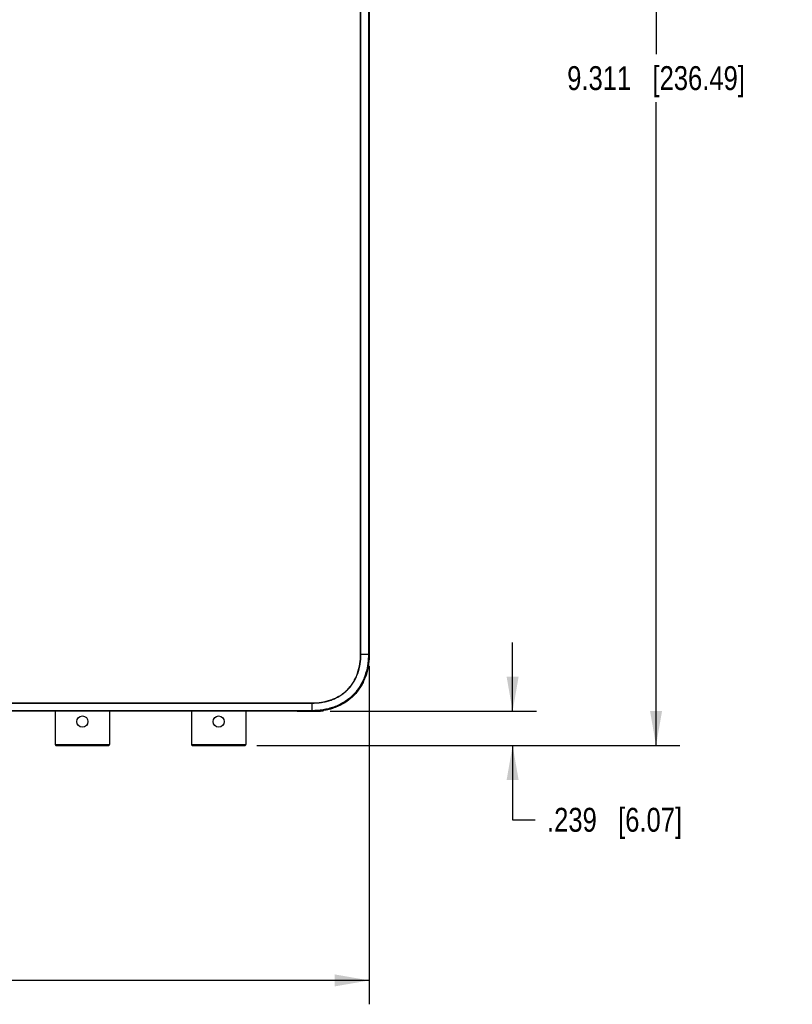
# Model space of a CAD drawing. Header units: inches. Extents: x 0 to 34, y 0 to 22.
# Tile 54 of 136: x 13 to 17, y 11.7 to 16.8. Entities that reach past the tile are written whole.
import ezdxf

# ---------------------------------------------------------------- set-up
doc = ezdxf.new("R2010")
doc.units = ezdxf.units.IN
doc.header["$LTSCALE"] = 1.87
doc.header["$MEASUREMENT"] = 0
doc.layers.get('0').update_dxf_attribs({"linetype": 'CONTINUOUS'})
doc.layers.add('DIMENSIONS', color=7, linetype='CONTINUOUS')
doc.styles.get("Standard").update_dxf_attribs({"font": 'txt', "width": 0.8})
doc.dimstyles.new('DIMSTYLE_1', dxfattribs={"dimtxt": 0.125, "dimasz": 0.18, "dimexe": 0.125, "dimexo": 0.0625, "dimgap": 0.0625, "dimtad": 0, "dimtih": 1, "dimtoh": 1, "dimdec": 3, "dimlfac": 1.333333, "dimzin": 4, "dimdsep": 46, "dimtxsty": 'STANDARD', "dimblk": '_FILLED', "dimblk1": '_FILLED', "dimblk2": '_FILLED', "dimcen": 0.09, "dimadec": 0, "dimazin": 0, "dimtp": 0.001, "dimtm": 0.001, "dimtfac": 1, "dimtdec": 3, "dimtofl": 0, "dimtmove": 0, "dimatfit": 3, "dimldrblk": '_FILLED', "dimfxl": 1, "dimtolj": 1, "dimtzin": 4, "dimarcsym": 0})

# ---------------------------------------------------------------- blocks, each defined once
blk = doc.blocks.new('_FILLED')
at = {"color": 0, "linetype": 'BYBLOCK'}
blk.add_solid([(0, 0), (-1, 0.174), (-1, -0.174)], dxfattribs=at)
blk = doc.blocks.new('*D2')
at = {"layer": 'DIMENSIONS', "color": 2, "linetype": 'CONTINUOUS'}
for p, q in [((5.8042, 13.4669), (5.8042, 11.6977)), ((14.8041, 13.4669), (14.8041, 11.6977)), ((5.8042, 11.8227), (9.5292, 11.8227)), ((14.8041, 11.8227), (11.0792, 11.8227))]:
    blk.add_line(p, q, dxfattribs=at)
at = {"layer": 'DIMENSIONS', "color": 2, "linetype": 'CONTINUOUS', "xscale": 0.18, "yscale": 0.18, "zscale": 0.18, "rotation": 180}
blk.add_blockref('_FILLED', (5.8042, 11.8227), dxfattribs=at)
at = {"layer": 'DIMENSIONS', "color": 2, "linetype": 'CONTINUOUS', "xscale": 0.18, "yscale": 0.18, "zscale": 0.18}
blk.add_blockref('_FILLED', (14.8041, 11.8227), dxfattribs=at)
at = {"layer": 'DIMENSIONS', "color": 2, "linetype": 'CONTINUOUS', "insert": (10.3042, 11.8852), "char_height": 0.125, "width": 1.425, "attachment_point": 2, "line_spacing_factor": 0.9}
blk.add_mtext('12.000{\\Ftxt.shx;\\W1.000000;\\H0.125000; }[304.8]', dxfattribs=at)
blk = doc.blocks.new('*D3')
at = {"layer": 'DIMENSIONS', "color": 2, "linetype": 'CONTINUOUS'}
for p, q in [((15.5541, 13.231), (15.5541, 13.591)), ((14.6008, 13.231), (15.6791, 13.231)), ((14.2165, 13.0517), (15.6791, 13.0517)), ((15.5541, 13.0517), (15.5541, 12.6631)), ((15.5541, 12.6631), (15.6716, 12.6631))]:
    blk.add_line(p, q, dxfattribs=at)
at = {"layer": 'DIMENSIONS', "color": 2, "linetype": 'CONTINUOUS', "xscale": 0.18, "yscale": 0.18, "zscale": 0.18}
for p, rotation in [((15.5541, 13.231), 270), ((15.5541, 13.0517), 90)]:
    blk.add_blockref('_FILLED', p, dxfattribs=dict(at, rotation=rotation))
at = {"layer": 'DIMENSIONS', "color": 2, "linetype": 'CONTINUOUS', "insert": (15.7341, 12.7256), "char_height": 0.125, "width": 1.125, "attachment_point": 1, "line_spacing_factor": 0.9}
blk.add_mtext('.239{\\Ftxt.shx;\\W1.000000;\\H0.125000; }[6.07]', dxfattribs=at)
blk = doc.blocks.new('*D4')
at = {"layer": 'DIMENSIONS', "color": 2, "linetype": 'CONTINUOUS'}
for p, q in [((14.1917, 20.0346), (16.4291, 20.0346)), ((16.3041, 20.0346), (16.3041, 16.6682)), ((16.3041, 13.0517), (16.3041, 16.4182)), ((14.2165, 13.0517), (16.4291, 13.0517))]:
    blk.add_line(p, q, dxfattribs=at)
at = {"layer": 'DIMENSIONS', "color": 2, "linetype": 'CONTINUOUS', "xscale": 0.18, "yscale": 0.18, "zscale": 0.18}
for p, rotation in [((16.3041, 20.0346), 90), ((16.3041, 13.0517), 270)]:
    blk.add_blockref('_FILLED', p, dxfattribs=dict(at, rotation=rotation))
at = {"layer": 'DIMENSIONS', "color": 2, "linetype": 'CONTINUOUS', "insert": (16.3041, 16.6057), "char_height": 0.125, "width": 1.425, "attachment_point": 2, "line_spacing_factor": 0.9}
blk.add_mtext('9.311{\\Ftxt.shx;\\W1.000000;\\H0.125000; }[236.49]', dxfattribs=at)
blk = doc.blocks.new('*D6')
at = {"layer": 'DIMENSIONS', "color": 2, "linetype": 'CONTINUOUS'}
for p, q in [((14.0667, 20.0346), (3.4292, 20.0346)), ((3.5542, 20.0346), (3.5542, 16.9028)), ((3.5542, 12.5727), (3.5542, 16.6528)), ((8.5529, 12.5727), (3.4292, 12.5727))]:
    blk.add_line(p, q, dxfattribs=at)
at = {"layer": 'DIMENSIONS', "color": 2, "linetype": 'CONTINUOUS', "xscale": 0.18, "yscale": 0.18, "zscale": 0.18}
for p, rotation in [((3.5542, 20.0346), 90), ((3.5542, 12.5727), 270)]:
    blk.add_blockref('_FILLED', p, dxfattribs=dict(at, rotation=rotation))
at = {"layer": 'DIMENSIONS', "color": 2, "linetype": 'CONTINUOUS', "insert": (3.5542, 16.8403), "char_height": 0.125, "width": 1.625, "attachment_point": 2, "line_spacing_factor": 0.9}
blk.add_mtext('(9.949{\\Ftxt.shx;\\W1.000000;\\H0.125000; }[252.71])', dxfattribs=at)

msp = doc.modelspace()

# ---------------------------------------------------------------- linework, layer by layer
at = {"color": 7, "linetype": 'CONTINUOUS'}
for p, q in [((14.7593, 13.52944), (14.75931, 18.92945)), ((14.76035, 13.52945), (14.76036, 18.92945)), ((14.79992, 18.92945), (14.79992, 13.52945)), ((14.80037, 18.92945), (14.80037, 13.52945)), ((14.80411, 18.92945), (14.80411, 13.52945)), ((14.7593, 13.52944), (14.76035, 13.52945)), ((14.76035, 13.52945), (14.79992, 13.52945)), ((14.80037, 13.52945), (14.79992, 13.52945)), ((14.80037, 13.52945), (14.80411, 13.52945)), ((6.10417, 13.27431), (14.50417, 13.27431)), ((6.10417, 13.27326), (14.50417, 13.27326)), ((14.50417, 13.27431), (14.50417, 13.27326)), ((14.50417, 13.27326), (14.50417, 13.2337)), ((14.50417, 13.2337), (6.10417, 13.2337)), ((14.50417, 13.23325), (6.10418, 13.23325)), ((6.20917, 13.23218), (14.39917, 13.23218)), ((13.16244, 13.23218), (13.16244, 13.05616)), ((13.4459, 13.23218), (13.4459, 13.05616)), ((13.87494, 13.23218), (13.87494, 13.05616)), ((14.1584, 13.23218), (14.1584, 13.05616)), ((14.50363, 13.23132), (14.50721, 13.23126)), ((14.50417, 13.23131), (14.5041, 13.23131)), ((14.50417, 13.23325), (14.50413, 13.23132)), ((14.50417, 13.23325), (14.50417, 13.2337)), ((14.52181, 13.23127), (14.52542, 13.23132)), ((14.52542, 13.23132), (14.53098, 13.23143)), ((14.53766, 13.23139), (14.53798, 13.2313)), ((14.53798, 13.2313), (14.53814, 13.23115)), ((14.53814, 13.23115), (14.5383, 13.231)), ((14.54004, 13.2311), (14.54003, 13.23119)), ((13.16244, 13.05616), (13.4459, 13.05616)), ((13.16687, 13.05173), (13.44147, 13.05173)), ((13.87494, 13.05616), (14.1584, 13.05616)), ((13.87937, 13.05173), (14.15397, 13.05173))]:
    msp.add_line(p, q, dxfattribs=at)
for points in [[(14.50721, 13.23126), (14.51006, 13.23123), (14.51275, 13.23122), (14.51526, 13.23122), (14.5176, 13.23123), (14.51978, 13.23124), (14.52181, 13.23127)], [(14.53098, 13.23143), (14.53302, 13.23146), (14.53387, 13.23147), (14.53462, 13.23147), (14.53526, 13.23147), (14.53579, 13.23146), (14.53618, 13.23145)]]:
    msp.add_lwpolyline(points, dxfattribs=at)
for centre in [(13.30417, 13.17693), (14.01667, 13.17693)]:
    msp.add_circle(centre, 0.02923, dxfattribs=at)
for centre, radius, start, end in [((14.41857, 13.52912), 0.3856, 355.75842, 359.64036), ((14.43093, 13.52837), 0.37321, 355.73203, 356.47796), ((14.4169, 13.52914), 0.38727, 356.49142, 359.317), ((14.40056, 13.52944), 0.40361, 359.29875, 0.00105), ((14.53797, 13.23473), 0.00375, 243.31849, 275.10433), ((14.53765, 13.23506), 0.00378, 255.75276, 275.03517), ((14.53934, 13.23857), 0.0075, 269.62878, 275.36599), ((14.50561, 13.5978), 0.36831, 275.36424, 276.28313), ((14.50745, 13.58175), 0.35216, 275.96876, 279.66916), ((13.16687, 13.05616), 0.00443, 180, 270.00003), ((13.44148, 13.05616), 0.00443, 269.99997, 360), ((13.87937, 13.05616), 0.00443, 180, 270.00003), ((14.15398, 13.05616), 0.00443, 269.99997, 360)]:
    msp.add_arc(centre, radius, start, end, dxfattribs=at)
for points, knots in [([(14.50417, 13.27326), (14.52119, 13.27324), (14.54679, 13.27508), (14.58021, 13.28179), (14.60473, 13.28909), (14.62842, 13.29877), (14.6472, 13.3089), (14.66145, 13.31825), (14.67513, 13.32841), (14.69106, 13.34261), (14.70808, 13.36172), (14.72273, 13.38271), (14.73486, 13.40524), (14.74776, 13.43678), (14.75793, 13.47835), (14.76038, 13.51243), (14.76036, 13.52945)], [0, 0, 0, 0, 0.1249538, 0.187487, 0.2500246, 0.3125573, 0.3750907, 0.4063685, 0.437643, 0.5001647, 0.5626746, 0.6251779, 0.6876768, 0.7501774, 0.8750637, 1, 1, 1, 1]), ([(14.79992, 13.52945), (14.79992, 13.51964), (14.79921, 13.5), (14.79462, 13.46102), (14.78258, 13.41322), (14.76132, 13.36863), (14.73868, 13.33653), (14.71904, 13.31454), (14.69705, 13.29491), (14.67296, 13.27792), (14.6471, 13.26377), (14.6199, 13.25242), (14.59172, 13.24381), (14.56287, 13.23786), (14.53361, 13.23441), (14.51398, 13.23369), (14.50417, 13.23369)], [0, 0, 0, 0, 0.0625307, 0.1250731, 0.2500076, 0.3748789, 0.4373919, 0.4998983, 0.5623999, 0.6248999, 0.6874031, 0.7499124, 0.8124274, 0.8749475, 0.9374735, 1, 1, 1, 1]), ([(14.80037, 13.52945), (14.80037, 13.51963), (14.79965, 13.49996), (14.79506, 13.46092), (14.78538, 13.42258), (14.77023, 13.38628), (14.75605, 13.36038), (14.73903, 13.33625), (14.71936, 13.31423), (14.69734, 13.29456), (14.67321, 13.27755), (14.64731, 13.26337), (14.62008, 13.25201), (14.59185, 13.24338), (14.56295, 13.23742), (14.53365, 13.23396), (14.514, 13.23325), (14.50417, 13.23325)], [0, 0, 0, 0, 0.0625198, 0.1250512, 0.2499638, 0.3124793, 0.374988, 0.4374901, 0.4999857, 0.5624764, 0.6249655, 0.6874577, 0.7499561, 0.8124601, 0.8749694, 0.9374844, 1, 1, 1, 1]), ([(14.50417, 13.27431), (14.52112, 13.27429), (14.54662, 13.27612), (14.5799, 13.2828), (14.60433, 13.29006), (14.62792, 13.2997), (14.64663, 13.30979), (14.66083, 13.31909), (14.67445, 13.32922), (14.69032, 13.34335), (14.70727, 13.36239), (14.72185, 13.3833), (14.73393, 13.40573), (14.74677, 13.43716), (14.75689, 13.47855), (14.75933, 13.5125), (14.7593, 13.52944)], [0, 0, 0, 0, 0.1249536, 0.1874872, 0.2500247, 0.3125573, 0.3750908, 0.4063685, 0.437643, 0.5001647, 0.5626745, 0.6251777, 0.6876765, 0.7501771, 0.8750637, 1, 1, 1, 1]), ([(14.80411, 13.52945), (14.80411, 13.52021), (14.80348, 13.50174), (14.79948, 13.46502), (14.79108, 13.42885), (14.77793, 13.39431), (14.76564, 13.36944), (14.75087, 13.34594), (14.73368, 13.32414), (14.7143, 13.30427), (14.69293, 13.28656), (14.6698, 13.27121), (14.64522, 13.25834), (14.61951, 13.24791), (14.58415, 13.2372), (14.55668, 13.23263), (14.5383, 13.231)], [0, 0, 0, 0, 0.0625046, 0.125009, 0.2499091, 0.31242, 0.3749355, 0.4374568, 0.4999836, 0.5625114, 0.6250384, 0.6875592, 0.7500747, 0.8125856, 0.8750925, 1, 1, 1, 1]), ([(14.80414, 13.5245), (14.80389, 13.50394), (14.8001, 13.46414), (14.78603, 13.41126), (14.76387, 13.36408), (14.73457, 13.32341), (14.69824, 13.28913), (14.65463, 13.26148), (14.60456, 13.2417), (14.56597, 13.23391), (14.54592, 13.2317)], [0, 0, 0, 0, 0.1181633, 0.24575, 0.3733367, 0.5009234, 0.6285101, 0.7560968, 0.8836835, 1, 1, 1, 1]), ([(14.39917, 13.23218), (14.41849, 13.23218), (14.44631, 13.23208), (14.48129, 13.23172), (14.49695, 13.23146), (14.50413, 13.23132)], [0, 0, 0, 0, 0.5522554, 0.794949, 1, 1, 1, 1]), ([(14.50417, 13.23131), (14.50826, 13.23123), (14.51561, 13.23118), (14.52296, 13.23128), (14.52622, 13.23134)], [0, 0, 0, 0, 0.5561814, 1, 1, 1, 1]), ([(14.52622, 13.23134), (14.52767, 13.23137), (14.53023, 13.23142), (14.53324, 13.23148), (14.53516, 13.23149), (14.53622, 13.23148), (14.53703, 13.23145), (14.53748, 13.23142), (14.53766, 13.23139)], [0, 0, 0, 0, 0.3785298, 0.6736116, 0.788588, 0.8812843, 0.9517557, 1, 1, 1, 1])]:
    msp.add_open_spline(points, degree=3, knots=knots, dxfattribs=at)

# ---------------------------------------------------------------- dimensions: what is measured, and where the dimension line sits
at = {"layer": 'DIMENSIONS', "color": 2, "linetype": 'CONTINUOUS'}
dim = msp.add_linear_dim(base=(3.55424, 12.57268), p1=(14.12917, 20.03463), p2=(8.61542, 12.57268), angle=270, text='(<>)', dimstyle='DIMSTYLE_1', dxfattribs=at)
dim.commit()
dim.dimension.update_dxf_attribs({"geometry": '*D6', "text_midpoint": (3.55424, 16.77782), "dimtype": 160})
for base, p1, p2, angle, picture, middle in [((16.30411, 20.03463), (14.15398, 13.05173), (14.12917, 20.03463), 90, '*D4', (16.30411, 16.54318)), ((15.55411, 13.231), (14.15398, 13.05173), (14.5383, 13.231), 90, '*D3', (16.29661, 12.66311)), ((5.80424, 11.82268), (14.80411, 13.52945), (5.80424, 13.52945), 180, '*D2', (10.30417, 11.82268))]:
    dim = msp.add_linear_dim(base=base, p1=p1, p2=p2, angle=angle, dimstyle='DIMSTYLE_1', dxfattribs=at)
    dim.commit()
    dim.dimension.update_dxf_attribs({"geometry": picture, "text_midpoint": middle, "dimtype": 160})

doc.saveas('drawing.dxf')
